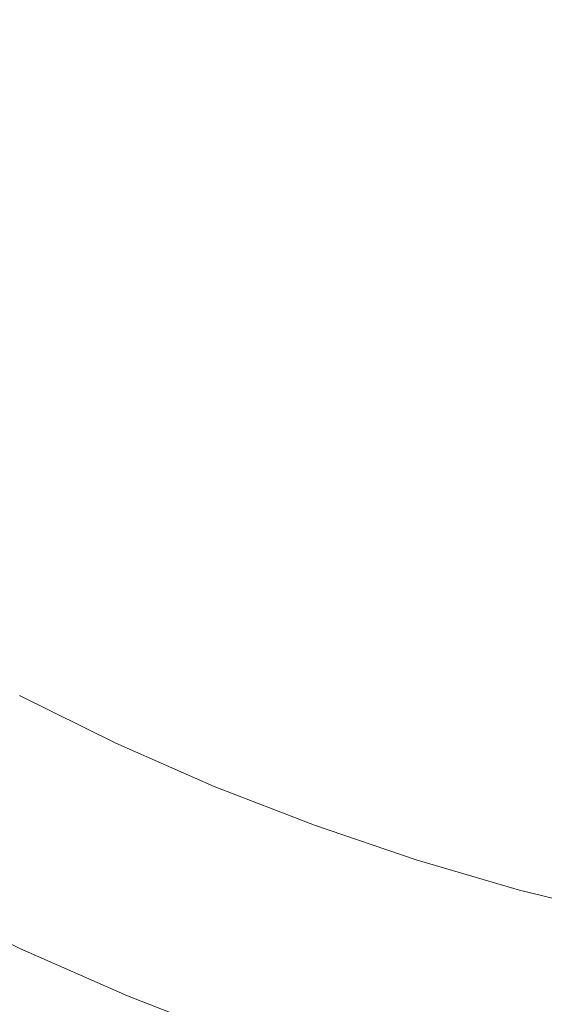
# Model space of a CAD drawing. Header units: millimetres. Extents: x -566 to 589, y -589 to 566.
# Tile 38 of 88: x -16.41 to -9.01, y -35.23 to -21.33. Entities that reach past the tile are written whole.
import ezdxf

# ---------------------------------------------------------------- set-up
doc = ezdxf.new("R2010")
doc.units = ezdxf.units.MM
doc.header["$LTSCALE"] = 50
doc.layers.add('ENERGY LIGHT RTP', color=7, linetype='Continuous', lineweight=5)

msp = doc.modelspace()

# ---------------------------------------------------------------- linework, layer by layer
at = {"layer": 'ENERGY LIGHT RTP', "color": 7, "linetype": 'Continuous', "lineweight": 5, "transparency": 33554687}
for points, invisible_edges in [([(-31.302, -23.751, 5796.985), (-32.308, -22.378, 5796.985), (-33.254, -20.963, 5796.985), (-0.349, 0, 5796.985)], 12), ([(-33.241, -20.955, 5799.985), (-32.296, -22.37, 5799.985), (-31.29, -23.742, 5799.985), (-0.349, 0, 5799.985)], 12), ([(-29.114, -26.358, 5796.985), (-30.236, -25.078, 5796.985), (-31.302, -23.751, 5796.985), (-0.349, 0, 5796.985)], 12), ([(-31.29, -23.742, 5799.985), (-30.225, -25.069, 5799.985), (-29.103, -26.348, 5799.985), (-0.349, 0, 5799.985)], 12), ([(-26.707, -28.765, 5796.985), (-27.937, -27.588, 5796.985), (-29.114, -26.358, 5796.985), (-0.349, 0, 5796.985)], 12), ([(-29.103, -26.348, 5799.985), (-27.926, -27.577, 5799.985), (-26.697, -28.754, 5799.985), (-0.349, 0, 5799.985)], 12), ([(-24.1, -30.953, 5796.985), (-25.427, -29.887, 5796.985), (-26.707, -28.765, 5796.985), (-0.349, 0, 5796.985)], 12), ([(-26.697, -28.754, 5799.985), (-25.418, -29.876, 5799.985), (-24.091, -30.941, 5799.985), (-0.349, 0, 5799.985)], 12), ([(-21.312, -32.905, 5796.985), (-22.727, -31.959, 5796.985), (-24.1, -30.953, 5796.985), (-0.349, 0, 5796.985)], 12), ([(-24.091, -30.941, 5799.985), (-22.719, -31.947, 5799.985), (-21.304, -32.892, 5799.985), (-0.349, 0, 5799.985)], 12), ([(-18.364, -34.607, 5796.985), (-19.857, -33.788, 5796.985), (-21.312, -32.905, 5796.985), (-0.349, 0, 5796.985)], 12), ([(-21.304, -32.892, 5799.985), (-19.849, -33.775, 5799.985), (-18.357, -34.593, 5799.985), (-0.349, 0, 5799.985)], 12), ([(-15.279, -36.045, 5796.985), (-16.838, -35.36, 5796.985), (-18.364, -34.607, 5796.985), (-0.349, 0, 5796.985)], 12), ([(-18.357, -34.593, 5799.985), (-16.831, -35.346, 5799.985), (-15.274, -36.031, 5799.985), (-0.349, 0, 5799.985)], 12), ([(-12.081, -37.209, 5796.985), (-13.693, -36.662, 5796.985), (-15.279, -36.045, 5796.985), (-0.349, 0, 5796.985)], 12), ([(-15.274, -36.031, 5799.985), (-13.688, -36.648, 5799.985), (-12.077, -37.195, 5799.985), (-0.349, 0, 5799.985)], 12), ([(-8.793, -38.09, 5796.985), (-10.447, -37.686, 5796.985), (-12.081, -37.209, 5796.985), (-0.349, 0, 5796.985)], 12), ([(-12.077, -37.195, 5799.985), (-10.443, -37.671, 5799.985), (-8.79, -38.076, 5799.985), (-0.349, 0, 5799.985)], 12), ([(-17.896, -33.706, 5886), (-16.409, -34.44, 5886), (-15.056, -31.54, 5886), (-16.418, -30.868, 5886)], 10), ([(-16.418, -30.868, 5800), (-15.056, -31.54, 5800), (-16.409, -34.44, 5800), (-17.896, -33.706, 5800)], 10), ([(-16.418, -30.868, 5800), (-16.418, -30.868, 5886), (-15.056, -31.54, 5886), (-15.056, -31.54, 5800)], 5), ([(-13.666, -32.151, 5886), (-15.056, -31.54, 5886), (-16.409, -34.44, 5886), (-14.891, -35.107, 5886)], 10), ([(-14.891, -35.107, 5800), (-16.409, -34.44, 5800), (-15.056, -31.54, 5800), (-13.666, -32.151, 5800)], 10), ([(-15.056, -31.54, 5800), (-15.056, -31.54, 5886), (-13.666, -32.151, 5886), (-13.666, -32.151, 5800)], 5), ([(-14.891, -35.107, 5886), (-13.346, -35.708, 5886), (-12.251, -32.701, 5886), (-13.666, -32.151, 5886)], 10), ([(-13.666, -32.151, 5800), (-12.251, -32.701, 5800), (-13.346, -35.708, 5800), (-14.891, -35.107, 5800)], 10), ([(-13.666, -32.151, 5800), (-13.666, -32.151, 5886), (-12.251, -32.701, 5886), (-12.251, -32.701, 5800)], 5), ([(-10.814, -33.189, 5886), (-12.251, -32.701, 5886), (-13.346, -35.708, 5886), (-11.776, -36.241, 5886)], 10), ([(-11.776, -36.241, 5800), (-13.346, -35.708, 5800), (-12.251, -32.701, 5800), (-10.814, -33.189, 5800)], 10), ([(-12.251, -32.701, 5800), (-12.251, -32.701, 5886), (-10.814, -33.189, 5886), (-10.814, -33.189, 5800)], 5), ([(-11.776, -36.241, 5886), (-10.184, -36.705, 5886), (-9.356, -33.614, 5886), (-10.814, -33.189, 5886)], 10), ([(-10.814, -33.189, 5800), (-9.356, -33.614, 5800), (-10.184, -36.705, 5800), (-11.776, -36.241, 5800)], 10), ([(-10.814, -33.189, 5800), (-10.814, -33.189, 5886), (-9.356, -33.614, 5886), (-9.356, -33.614, 5800)], 5), ([(-7.881, -33.975, 5886), (-9.356, -33.614, 5886), (-10.184, -36.705, 5886), (-8.574, -37.099, 5886)], 10), ([(-8.574, -37.099, 5800), (-10.184, -36.705, 5800), (-9.356, -33.614, 5800), (-7.881, -33.975, 5800)], 10), ([(-9.356, -33.614, 5800), (-9.356, -33.614, 5886), (-7.881, -33.975, 5886), (-7.881, -33.975, 5800)], 5), ([(-16.409, -34.44, 5800), (-16.409, -34.44, 5886), (-17.896, -33.706, 5886), (-17.896, -33.706, 5800)], 5), ([(-14.891, -35.107, 5800), (-14.891, -35.107, 5886), (-16.409, -34.44, 5886), (-16.409, -34.44, 5800)], 5), ([(-13.346, -35.708, 5800), (-13.346, -35.708, 5886), (-14.891, -35.107, 5886), (-14.891, -35.107, 5800)], 5)]:
    msp.add_3dface(points, dxfattribs=dict(at, invisible_edges=invisible_edges))

doc.saveas('drawing.dxf')
